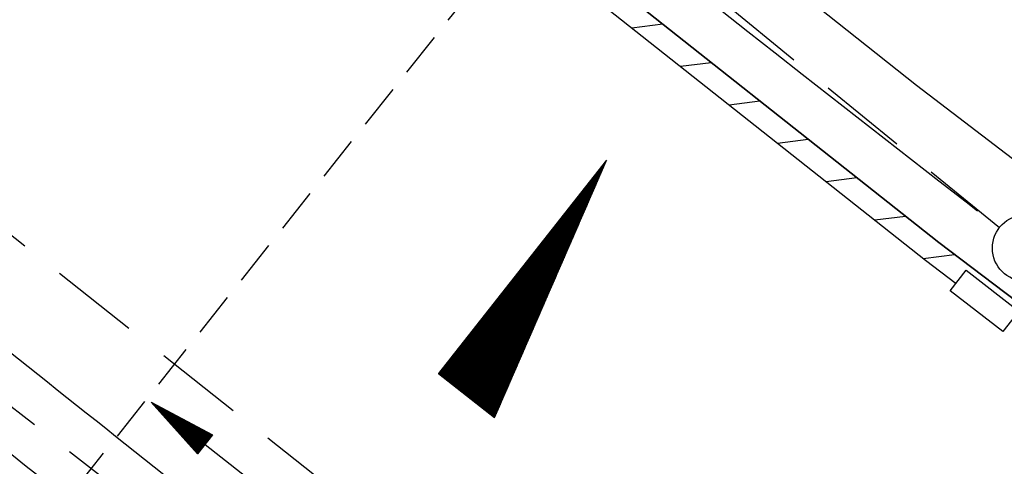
# Model space of a CAD drawing. Extents: x 450316 to 454644, y 428795 to 436505.
# Tile 176 of 256: x 451846 to 451869, y 434357 to 434367. Entities that reach past the tile are written whole.
import ezdxf

# ---------------------------------------------------------------- set-up
doc = ezdxf.new("R2010")
doc.units = 0
doc.header["$LTSCALE"] = 2
doc.header["$MEASUREMENT"] = 0
for name, pattern in [('ACHSE', [5.5, 4, -0.5, 0.5, -0.5]), ('AUSGEZOGEN', [0]), ('GESTRICH-X2', [1.5, 1, -0.5]), ('GESTRICHELT', [0.75, 0.5, -0.25]), ('PUNKTX2_STR', [0.6, 0.1, -0.5])]:
    doc.linetypes.add(name, pattern=pattern)
doc.layers.get('0').update_dxf_attribs({"linetype": 'CONTINUOUS'})
for name, color, linetype in [('ACHSETOP', 1, 'ACHSE'), ('FBR', 8, 'CONTINUOUS'), ('GEF', 1, 'AUSGEZOGEN'), ('HEKTOM', 1, 'GESTRICHELT'), ('KANAL', 7, 'GESTRICH-X2'), ('NUTZUNG', 8, 'PUNKTX2_STR'), ('PFEIL', 7, 'CONTINUOUS'), ('RINNE', 8, 'CONTINUOUS'), ('SCHSYMBOL', 7, 'CONTINUOUS')]:
    doc.layers.add(name, color=color, linetype=linetype)

# ---------------------------------------------------------------- blocks, each defined once
blk = doc.blocks.new('PFEIL2')
at = {"color": 0}
for p, q in [((0.881, -0.271), (0.879, 0.276)), ((0.879, 0.276), (2.429, 0.009)), ((0.911, 0.27), (0.879, 0.265)), ((0.965, 0.261), (0.879, 0.246)), ((1.019, 0.252), (0.879, 0.228)), ((1.073, 0.242), (0.879, 0.209)), ((1.127, 0.233), (0.879, 0.191)), ((1.181, 0.224), (0.879, 0.172)), ((0.88, 0.002), (-2.401, -0.012)), ((1.235, 0.214), (0.879, 0.154)), ((1.289, 0.205), (0.879, 0.135)), ((1.343, 0.196), (0.879, 0.117)), ((1.397, 0.187), (0.879, 0.098)), ((1.451, 0.177), (0.879, 0.08)), ((1.505, 0.168), (0.879, 0.061)), ((1.559, 0.159), (0.88, 0.043)), ((1.613, 0.149), (0.88, 0.024)), ((1.668, 0.14), (0.88, 0.006)), ((1.722, 0.131), (0.88, -0.013)), ((1.776, 0.121), (0.88, -0.031)), ((1.83, 0.112), (0.88, -0.05)), ((1.884, 0.103), (0.88, -0.068)), ((1.938, 0.094), (0.88, -0.087)), ((1.992, 0.084), (0.88, -0.105)), ((2.046, 0.075), (0.88, -0.124)), ((2.1, 0.066), (0.88, -0.142)), ((2.154, 0.056), (0.88, -0.161)), ((2.208, 0.047), (0.88, -0.179)), ((2.262, 0.038), (0.881, -0.198)), ((2.316, 0.029), (0.881, -0.216)), ((2.37, 0.019), (0.881, -0.235)), ((2.424, 0.01), (0.881, -0.253)), ((2.429, 0.009), (0.881, -0.271))]:
    blk.add_line(p, q, dxfattribs=at)
blk = doc.blocks.new('GST')
at = {"color": 0}
blk.add_circle((0, 0), 0.75, dxfattribs=at)
blk.add_point((0, 0), dxfattribs=at)
blk = doc.blocks.new('17')
blk.add_lwpolyline([(-0.755, -1.218), (0.748, -1.218), (0.748, -1.801), (-0.755, -1.801)], close=True)
blk.add_blockref('GST', (0, 0))
blk = doc.blocks.new('*X33')
at = {"color": 0}
for p, q in [((725.827, 193.844), (727.436, 195.453)), ((725.827, 193.853), (727.427, 195.453)), ((725.827, 193.861), (727.418, 195.453)), ((725.827, 193.87), (727.409, 195.453)), ((725.827, 193.879), (727.401, 195.453)), ((725.827, 193.888), (727.392, 195.453)), ((725.827, 193.897), (727.383, 195.453)), ((725.827, 193.906), (727.374, 195.453)), ((725.827, 193.914), (727.365, 195.453)), ((725.827, 193.923), (727.356, 195.453)), ((725.827, 193.932), (727.347, 195.453)), ((725.827, 193.941), (727.339, 195.453)), ((725.827, 193.95), (727.33, 195.453)), ((725.827, 193.959), (727.321, 195.453)), ((725.827, 193.967), (727.312, 195.453)), ((725.827, 193.976), (727.303, 195.453)), ((725.827, 193.985), (727.294, 195.453)), ((725.827, 193.994), (727.286, 195.453)), ((725.827, 194.003), (727.277, 195.453)), ((725.827, 194.012), (727.268, 195.453)), ((725.827, 194.02), (727.259, 195.453)), ((725.827, 194.029), (727.25, 195.453)), ((725.827, 194.038), (727.241, 195.453)), ((725.827, 194.047), (727.233, 195.453)), ((725.827, 194.056), (727.224, 195.453)), ((725.827, 194.065), (727.215, 195.453)), ((725.827, 194.073), (727.206, 195.453)), ((725.827, 194.082), (727.197, 195.453)), ((725.827, 194.091), (727.188, 195.453)), ((725.827, 194.1), (727.18, 195.453)), ((725.827, 194.109), (727.171, 195.453)), ((725.827, 194.118), (727.162, 195.453)), ((725.827, 194.127), (727.153, 195.453)), ((725.827, 194.135), (727.144, 195.453)), ((725.827, 194.144), (727.135, 195.453)), ((725.827, 194.153), (727.127, 195.453)), ((725.827, 194.162), (727.118, 195.453)), ((725.827, 194.171), (727.109, 195.453)), ((725.827, 194.18), (727.1, 195.453)), ((725.827, 194.188), (727.091, 195.453)), ((725.827, 194.197), (727.082, 195.453)), ((725.827, 194.206), (727.073, 195.453)), ((725.827, 194.215), (727.065, 195.453)), ((725.827, 194.224), (727.056, 195.453)), ((725.827, 194.233), (727.047, 195.453)), ((725.827, 194.241), (727.038, 195.453)), ((725.827, 194.25), (727.029, 195.453)), ((725.827, 194.259), (727.02, 195.453)), ((725.827, 194.268), (727.012, 195.453)), ((725.827, 194.277), (727.003, 195.453)), ((725.827, 194.286), (726.994, 195.453)), ((725.827, 194.294), (726.985, 195.453)), ((725.827, 194.303), (726.976, 195.453)), ((725.827, 194.312), (726.967, 195.453)), ((725.827, 194.321), (726.959, 195.453)), ((725.827, 194.33), (726.95, 195.453)), ((725.827, 194.339), (726.941, 195.453)), ((725.827, 194.348), (726.932, 195.453)), ((725.827, 194.356), (726.923, 195.453)), ((725.827, 194.365), (726.914, 195.453)), ((725.827, 194.374), (726.906, 195.453)), ((725.827, 194.383), (726.897, 195.453)), ((725.827, 194.392), (726.888, 195.453)), ((725.827, 194.401), (726.879, 195.453)), ((725.827, 194.409), (726.87, 195.453)), ((725.827, 194.418), (726.861, 195.453)), ((725.827, 194.427), (726.853, 195.453)), ((725.827, 194.436), (726.844, 195.453)), ((725.827, 194.445), (726.835, 195.453)), ((725.827, 194.454), (726.826, 195.453)), ((725.827, 194.462), (726.817, 195.453)), ((725.827, 194.471), (726.808, 195.453)), ((725.827, 194.48), (726.799, 195.453)), ((725.827, 194.489), (726.791, 195.453)), ((725.827, 194.498), (726.782, 195.453)), ((725.827, 194.507), (726.773, 195.453)), ((725.827, 194.515), (726.764, 195.453)), ((725.827, 194.524), (726.755, 195.453)), ((725.827, 194.533), (726.746, 195.453)), ((725.827, 194.542), (726.738, 195.453)), ((725.827, 194.551), (726.729, 195.453)), ((725.827, 194.56), (726.72, 195.453)), ((725.827, 194.568), (726.711, 195.453)), ((725.827, 194.577), (726.702, 195.453)), ((725.827, 194.586), (726.693, 195.453)), ((725.827, 194.595), (726.685, 195.453)), ((725.827, 194.604), (726.676, 195.453)), ((725.827, 194.613), (726.667, 195.453)), ((725.827, 194.622), (726.658, 195.453)), ((725.827, 194.63), (726.649, 195.453)), ((725.827, 194.639), (726.64, 195.453)), ((725.827, 194.648), (726.632, 195.453)), ((725.827, 194.657), (726.623, 195.453)), ((725.827, 194.666), (726.614, 195.453)), ((725.827, 194.675), (726.605, 195.453)), ((725.827, 194.683), (726.596, 195.453)), ((725.827, 194.692), (726.587, 195.453)), ((725.827, 194.701), (726.579, 195.453)), ((725.827, 194.71), (726.57, 195.453)), ((725.827, 194.719), (726.561, 195.453)), ((725.827, 194.728), (726.552, 195.453)), ((725.827, 194.736), (726.543, 195.453)), ((725.827, 194.745), (726.534, 195.453)), ((725.827, 194.754), (726.525, 195.453)), ((725.827, 194.763), (726.517, 195.453)), ((725.827, 194.772), (726.508, 195.453)), ((725.827, 194.781), (726.499, 195.453)), ((725.827, 194.789), (726.49, 195.453)), ((725.827, 194.798), (726.481, 195.453)), ((725.827, 194.807), (726.472, 195.453)), ((725.827, 194.816), (726.464, 195.453)), ((725.827, 194.825), (726.455, 195.453)), ((725.827, 194.834), (726.446, 195.453)), ((725.827, 194.842), (726.437, 195.453)), ((725.827, 194.851), (726.428, 195.453)), ((725.827, 194.86), (726.419, 195.453)), ((725.827, 194.869), (726.411, 195.453)), ((725.827, 194.878), (726.402, 195.453)), ((725.827, 194.887), (726.393, 195.453)), ((725.827, 194.896), (726.384, 195.453)), ((725.827, 194.904), (726.375, 195.453)), ((725.827, 194.913), (726.366, 195.453)), ((725.827, 194.922), (726.358, 195.453)), ((725.827, 194.931), (726.349, 195.453)), ((725.827, 194.94), (726.34, 195.453)), ((725.827, 194.949), (726.331, 195.453)), ((725.827, 194.957), (726.322, 195.453)), ((725.827, 194.966), (726.313, 195.453)), ((725.827, 194.975), (726.305, 195.453)), ((725.827, 194.984), (726.296, 195.453)), ((725.827, 194.993), (726.287, 195.453)), ((725.827, 195.002), (726.278, 195.453)), ((725.827, 195.01), (726.269, 195.453)), ((725.827, 195.019), (726.26, 195.453)), ((725.827, 195.028), (726.251, 195.453)), ((725.827, 195.037), (726.243, 195.453)), ((725.827, 195.046), (726.234, 195.453)), ((725.827, 195.055), (726.225, 195.453)), ((725.827, 195.063), (726.216, 195.453)), ((725.827, 195.072), (726.207, 195.453)), ((725.827, 195.081), (726.198, 195.453)), ((725.827, 195.09), (726.19, 195.453)), ((725.827, 195.099), (726.181, 195.453)), ((725.827, 195.108), (726.172, 195.453)), ((725.827, 195.116), (726.163, 195.453)), ((725.827, 195.125), (726.154, 195.453)), ((725.827, 195.134), (726.145, 195.453)), ((725.827, 195.143), (726.137, 195.453)), ((725.827, 195.152), (726.128, 195.453)), ((725.827, 195.161), (726.119, 195.453)), ((725.827, 195.17), (726.11, 195.453)), ((725.827, 195.178), (726.101, 195.453)), ((725.827, 195.187), (726.092, 195.453)), ((725.827, 195.196), (726.084, 195.453)), ((725.827, 195.205), (726.075, 195.453)), ((725.827, 195.214), (726.066, 195.453)), ((725.827, 195.223), (726.057, 195.453)), ((725.827, 195.231), (726.048, 195.453)), ((725.827, 195.24), (726.039, 195.453)), ((725.827, 195.249), (726.031, 195.453)), ((725.827, 195.258), (726.022, 195.453)), ((725.827, 195.267), (726.013, 195.453)), ((725.827, 195.276), (726.004, 195.453)), ((725.827, 195.284), (725.995, 195.453)), ((725.827, 195.293), (725.986, 195.453)), ((725.827, 195.302), (725.977, 195.453)), ((725.827, 195.311), (725.969, 195.453)), ((725.827, 195.32), (725.96, 195.453)), ((725.827, 195.329), (725.951, 195.453)), ((725.827, 195.337), (725.942, 195.453)), ((725.827, 195.346), (725.933, 195.453)), ((725.827, 195.355), (725.924, 195.453)), ((725.827, 195.364), (725.916, 195.453)), ((725.827, 195.373), (725.907, 195.453)), ((725.827, 195.382), (725.898, 195.453)), ((725.827, 195.39), (725.889, 195.453)), ((725.827, 195.399), (725.88, 195.453)), ((725.827, 195.408), (725.871, 195.453)), ((725.827, 195.417), (725.863, 195.453)), ((725.827, 195.426), (725.854, 195.453)), ((725.827, 195.435), (725.845, 195.453)), ((725.827, 195.444), (725.836, 195.453)), ((725.827, 193.826), (727.433, 195.433)), ((725.827, 193.817), (727.43, 195.421)), ((725.827, 193.808), (727.427, 195.409)), ((725.827, 193.799), (727.424, 195.397)), ((725.827, 193.791), (727.421, 195.385)), ((725.827, 193.782), (727.418, 195.373)), ((725.827, 193.773), (727.414, 195.361)), ((725.827, 193.764), (727.411, 195.349)), ((725.827, 193.755), (727.408, 195.337)), ((725.827, 193.746), (727.405, 195.325)), ((725.827, 193.738), (727.402, 195.313)), ((725.827, 193.729), (727.399, 195.301)), ((725.827, 193.72), (727.395, 195.289)), ((725.827, 193.711), (727.392, 195.277)), ((725.827, 193.702), (727.389, 195.265)), ((725.827, 193.693), (727.386, 195.253)), ((725.827, 193.685), (727.383, 195.241)), ((725.827, 193.676), (727.38, 195.229)), ((725.827, 193.667), (727.377, 195.217)), ((725.827, 193.658), (727.373, 195.205)), ((725.827, 193.649), (727.37, 195.193)), ((725.827, 193.64), (727.367, 195.181)), ((725.827, 193.632), (727.364, 195.169)), ((725.827, 193.623), (727.361, 195.157)), ((725.827, 193.614), (727.358, 195.145)), ((725.827, 193.605), (727.354, 195.133)), ((725.827, 193.596), (727.351, 195.121)), ((725.827, 193.587), (727.348, 195.109)), ((725.827, 193.579), (727.345, 195.097)), ((725.827, 193.57), (727.342, 195.085)), ((725.827, 193.561), (727.339, 195.073)), ((725.827, 193.552), (727.336, 195.061)), ((725.827, 193.543), (727.332, 195.049)), ((725.827, 193.534), (727.329, 195.037)), ((725.827, 193.525), (727.326, 195.025)), ((725.827, 193.517), (727.323, 195.013)), ((725.827, 193.508), (727.32, 195.001)), ((725.827, 193.499), (727.317, 194.989)), ((725.827, 193.49), (727.313, 194.977)), ((725.827, 193.481), (727.31, 194.965)), ((725.827, 193.472), (727.307, 194.953)), ((725.827, 193.464), (727.304, 194.941)), ((725.827, 193.455), (727.301, 194.929)), ((725.827, 193.446), (727.298, 194.917)), ((725.827, 193.437), (727.295, 194.905)), ((725.827, 193.428), (727.291, 194.893)), ((725.827, 193.419), (727.288, 194.881)), ((725.827, 193.411), (727.285, 194.869)), ((725.827, 193.402), (727.282, 194.857)), ((725.827, 193.393), (727.279, 194.845)), ((725.827, 193.384), (727.276, 194.833)), ((725.827, 193.375), (727.272, 194.821)), ((725.827, 193.366), (727.269, 194.809)), ((725.827, 193.358), (727.266, 194.797)), ((725.827, 193.349), (727.263, 194.785)), ((725.827, 193.34), (727.26, 194.773)), ((725.827, 193.331), (727.257, 194.761)), ((725.827, 193.322), (727.254, 194.749)), ((725.827, 193.313), (727.25, 194.737)), ((725.827, 193.305), (727.247, 194.725)), ((725.827, 193.296), (727.244, 194.713)), ((725.827, 193.287), (727.241, 194.701)), ((725.827, 193.278), (727.238, 194.689)), ((725.827, 193.269), (727.235, 194.677)), ((725.827, 193.26), (727.231, 194.665)), ((725.827, 193.251), (727.228, 194.653)), ((725.827, 193.243), (727.225, 194.641)), ((725.827, 193.234), (727.222, 194.629)), ((725.827, 193.225), (727.219, 194.617)), ((725.827, 193.216), (727.216, 194.605)), ((725.827, 193.207), (727.213, 194.593)), ((725.827, 193.198), (727.209, 194.581)), ((725.827, 193.19), (727.206, 194.569)), ((725.827, 193.181), (727.203, 194.557)), ((725.827, 193.172), (727.2, 194.545)), ((725.827, 193.163), (727.197, 194.533)), ((725.827, 193.154), (727.194, 194.521)), ((725.827, 193.145), (727.19, 194.509)), ((725.827, 193.137), (727.187, 194.497)), ((725.827, 193.128), (727.184, 194.485)), ((725.827, 193.119), (727.181, 194.473)), ((725.827, 193.11), (727.178, 194.461)), ((725.827, 193.101), (727.175, 194.449)), ((725.827, 193.092), (727.172, 194.437)), ((725.827, 193.084), (727.168, 194.425)), ((725.827, 193.075), (727.165, 194.413)), ((725.827, 193.066), (727.162, 194.401)), ((725.827, 193.057), (727.159, 194.389)), ((725.827, 193.048), (727.156, 194.377)), ((725.827, 193.039), (727.153, 194.365)), ((725.827, 193.031), (727.149, 194.353)), ((725.827, 193.022), (727.146, 194.341)), ((725.827, 193.013), (727.143, 194.329)), ((725.827, 193.004), (727.14, 194.317)), ((725.827, 192.995), (727.137, 194.305)), ((725.827, 192.986), (727.134, 194.293)), ((725.827, 192.977), (727.131, 194.281)), ((725.827, 192.969), (727.127, 194.269)), ((725.827, 192.96), (727.124, 194.257)), ((725.827, 192.951), (727.121, 194.245)), ((725.827, 192.942), (727.118, 194.233)), ((725.827, 192.933), (727.115, 194.221)), ((725.827, 192.924), (727.112, 194.209)), ((725.827, 192.916), (727.108, 194.197)), ((725.827, 192.907), (727.105, 194.185)), ((725.827, 192.898), (727.102, 194.173)), ((725.827, 192.889), (727.099, 194.161)), ((725.827, 192.88), (727.096, 194.15)), ((725.827, 192.871), (727.093, 194.138)), ((725.827, 192.863), (727.09, 194.126)), ((725.827, 192.854), (727.086, 194.114)), ((725.827, 192.845), (727.083, 194.102)), ((725.827, 192.836), (727.08, 194.09)), ((725.827, 192.827), (727.077, 194.078)), ((725.827, 192.818), (727.074, 194.066)), ((725.827, 192.81), (727.071, 194.054)), ((725.827, 192.801), (727.068, 194.042)), ((725.827, 192.792), (727.064, 194.03)), ((725.827, 192.783), (727.061, 194.018)), ((725.827, 192.774), (727.058, 194.006)), ((725.827, 192.765), (727.055, 193.994)), ((725.827, 192.757), (727.052, 193.982)), ((725.827, 192.748), (727.049, 193.97)), ((725.827, 192.739), (727.045, 193.958)), ((725.827, 192.73), (727.042, 193.946)), ((725.827, 192.721), (727.039, 193.934)), ((725.827, 192.712), (727.036, 193.922)), ((725.827, 192.703), (727.033, 193.91)), ((725.827, 192.695), (727.03, 193.898)), ((725.827, 192.686), (727.027, 193.886)), ((725.827, 192.677), (727.023, 193.874)), ((725.827, 192.668), (727.02, 193.862)), ((725.827, 192.659), (727.017, 193.85)), ((725.827, 192.65), (727.014, 193.838)), ((725.827, 192.642), (727.011, 193.826)), ((725.827, 192.633), (727.008, 193.814)), ((725.827, 192.624), (727.004, 193.802)), ((725.827, 192.615), (727.001, 193.79)), ((725.827, 192.606), (726.998, 193.778)), ((725.827, 192.597), (726.995, 193.766)), ((725.827, 192.589), (726.992, 193.754)), ((725.827, 192.58), (726.989, 193.742)), ((725.827, 192.571), (726.986, 193.73)), ((725.827, 192.562), (726.982, 193.718)), ((725.827, 192.553), (726.979, 193.706)), ((725.827, 192.544), (726.976, 193.694)), ((725.827, 192.536), (726.973, 193.682)), ((725.827, 192.527), (726.97, 193.67)), ((725.827, 192.518), (726.967, 193.658)), ((725.827, 192.509), (726.963, 193.646)), ((725.827, 192.5), (726.96, 193.634)), ((725.827, 192.491), (726.957, 193.622)), ((725.827, 192.483), (726.954, 193.61)), ((725.827, 192.474), (726.951, 193.598)), ((725.827, 192.465), (726.948, 193.586)), ((725.827, 192.456), (726.945, 193.574)), ((725.827, 192.447), (726.941, 193.562)), ((725.827, 192.438), (726.938, 193.55)), ((725.827, 192.429), (726.935, 193.538)), ((725.827, 192.421), (726.932, 193.526)), ((725.827, 192.412), (726.929, 193.514)), ((725.827, 192.403), (726.926, 193.502)), ((725.827, 192.394), (726.922, 193.49)), ((725.827, 192.385), (726.919, 193.478)), ((725.827, 192.376), (726.916, 193.466)), ((725.827, 192.368), (726.913, 193.454)), ((725.827, 192.359), (726.91, 193.442)), ((725.827, 192.35), (726.907, 193.43)), ((725.827, 192.341), (726.904, 193.418)), ((725.827, 192.332), (726.9, 193.406)), ((725.827, 192.323), (726.897, 193.394)), ((725.827, 192.315), (726.894, 193.382)), ((725.827, 192.306), (726.891, 193.37)), ((725.827, 192.297), (726.888, 193.358)), ((725.827, 192.288), (726.885, 193.346)), ((725.827, 192.279), (726.881, 193.334)), ((725.827, 192.27), (726.878, 193.322)), ((725.827, 192.262), (726.875, 193.31)), ((725.827, 192.253), (726.872, 193.298)), ((725.827, 192.244), (726.869, 193.286)), ((725.827, 192.235), (726.866, 193.274)), ((725.827, 192.226), (726.863, 193.262)), ((725.827, 192.217), (726.859, 193.25)), ((725.827, 192.209), (726.856, 193.238)), ((725.827, 192.2), (726.853, 193.226)), ((725.827, 192.191), (726.85, 193.214)), ((725.827, 192.182), (726.847, 193.202)), ((725.827, 192.173), (726.844, 193.19)), ((725.827, 192.164), (726.84, 193.178)), ((725.827, 192.155), (726.837, 193.166)), ((725.827, 192.147), (726.834, 193.154)), ((725.827, 192.138), (726.831, 193.142)), ((725.827, 192.129), (726.828, 193.13)), ((725.827, 192.12), (726.825, 193.118)), ((725.827, 192.111), (726.822, 193.106)), ((725.827, 192.102), (726.818, 193.094)), ((725.827, 192.094), (726.815, 193.082)), ((725.827, 192.085), (726.812, 193.07)), ((725.827, 192.076), (726.809, 193.058)), ((725.827, 192.067), (726.806, 193.046)), ((725.827, 192.058), (726.803, 193.034)), ((725.827, 192.049), (726.799, 193.022)), ((725.827, 192.041), (726.796, 193.01)), ((725.827, 192.032), (726.793, 192.998)), ((725.827, 192.023), (726.79, 192.986)), ((725.827, 192.014), (726.787, 192.974)), ((725.827, 192.005), (726.784, 192.962)), ((725.827, 191.996), (726.781, 192.95)), ((725.827, 191.988), (726.777, 192.938)), ((725.827, 191.979), (726.774, 192.926)), ((725.827, 191.97), (726.771, 192.914)), ((725.827, 191.961), (726.768, 192.902)), ((725.827, 191.952), (726.765, 192.89)), ((725.827, 191.943), (726.762, 192.878)), ((725.827, 191.935), (726.758, 192.866)), ((725.827, 191.926), (726.755, 192.854)), ((725.827, 191.917), (726.752, 192.842)), ((725.827, 191.908), (726.749, 192.83)), ((725.827, 191.899), (726.746, 192.818)), ((725.827, 191.89), (726.743, 192.806)), ((725.827, 191.881), (726.74, 192.794)), ((725.827, 191.873), (726.736, 192.782)), ((725.827, 191.864), (726.733, 192.77)), ((725.827, 191.855), (726.73, 192.758)), ((725.827, 191.846), (726.727, 192.746)), ((725.827, 191.837), (726.724, 192.734)), ((725.827, 191.828), (726.721, 192.722)), ((725.827, 191.82), (726.717, 192.71)), ((725.827, 191.811), (726.714, 192.698)), ((725.827, 191.802), (726.711, 192.686)), ((725.827, 191.793), (726.708, 192.674)), ((725.827, 191.784), (726.705, 192.662)), ((725.827, 191.775), (726.702, 192.65)), ((725.827, 191.767), (726.699, 192.639)), ((725.827, 191.758), (726.695, 192.627)), ((725.827, 191.749), (726.692, 192.615)), ((725.827, 191.74), (726.689, 192.603)), ((725.827, 191.731), (726.686, 192.591)), ((725.827, 191.722), (726.683, 192.579)), ((725.827, 191.714), (726.68, 192.567)), ((725.827, 191.705), (726.677, 192.555)), ((725.827, 191.696), (726.673, 192.543)), ((725.827, 191.687), (726.67, 192.531)), ((725.827, 191.678), (726.667, 192.519)), ((725.827, 191.669), (726.664, 192.507)), ((725.827, 191.66), (726.661, 192.495)), ((725.827, 191.652), (726.658, 192.483)), ((725.827, 191.643), (726.654, 192.471)), ((725.827, 191.634), (726.651, 192.459)), ((725.827, 191.625), (726.648, 192.447)), ((725.827, 191.616), (726.645, 192.435)), ((725.827, 191.607), (726.642, 192.423)), ((725.827, 191.599), (726.639, 192.411)), ((725.827, 191.59), (726.636, 192.399)), ((725.827, 191.581), (726.632, 192.387)), ((725.827, 191.572), (726.629, 192.375)), ((725.827, 191.563), (726.626, 192.363)), ((725.827, 191.554), (726.623, 192.351)), ((725.827, 191.546), (726.62, 192.339)), ((725.827, 191.537), (726.617, 192.327)), ((725.827, 191.528), (726.613, 192.315)), ((725.827, 191.519), (726.61, 192.303)), ((725.827, 191.51), (726.607, 192.291)), ((725.827, 191.501), (726.604, 192.279)), ((725.827, 191.493), (726.601, 192.267)), ((725.827, 191.484), (726.598, 192.255)), ((725.827, 191.475), (726.595, 192.243)), ((725.827, 191.466), (726.591, 192.231)), ((725.827, 191.457), (726.588, 192.219)), ((725.827, 191.448), (726.585, 192.207)), ((725.827, 191.44), (726.582, 192.195)), ((725.827, 191.431), (726.579, 192.183)), ((725.827, 191.422), (726.576, 192.171)), ((725.827, 191.413), (726.572, 192.159)), ((725.827, 191.404), (726.569, 192.147)), ((725.827, 191.395), (726.566, 192.135)), ((725.827, 191.386), (726.563, 192.123)), ((725.827, 191.378), (726.56, 192.111)), ((725.827, 191.369), (726.557, 192.099)), ((725.827, 191.36), (726.554, 192.087)), ((725.827, 191.351), (726.55, 192.075)), ((725.827, 191.342), (726.547, 192.063)), ((725.827, 191.333), (726.544, 192.051)), ((725.827, 191.325), (726.541, 192.039)), ((725.827, 191.316), (726.538, 192.027)), ((725.827, 191.307), (726.535, 192.015)), ((725.827, 191.298), (726.531, 192.003)), ((725.827, 191.289), (726.528, 191.991)), ((725.827, 191.28), (726.525, 191.979)), ((725.827, 191.272), (726.522, 191.967)), ((725.827, 191.263), (726.519, 191.955)), ((725.827, 191.254), (726.516, 191.943)), ((725.827, 191.245), (726.513, 191.931)), ((725.827, 191.236), (726.509, 191.919)), ((725.827, 191.227), (726.506, 191.907)), ((725.827, 191.219), (726.503, 191.895)), ((725.827, 191.21), (726.5, 191.883)), ((725.827, 191.201), (726.497, 191.871)), ((725.827, 191.192), (726.494, 191.859)), ((725.827, 191.183), (726.49, 191.847)), ((725.827, 191.174), (726.487, 191.835)), ((725.827, 191.166), (726.484, 191.823)), ((725.827, 191.157), (726.481, 191.811)), ((725.827, 191.148), (726.478, 191.799)), ((725.827, 191.139), (726.475, 191.787)), ((725.827, 191.13), (726.472, 191.775)), ((725.827, 191.121), (726.468, 191.763)), ((725.827, 191.112), (726.465, 191.751)), ((725.827, 191.104), (726.462, 191.739)), ((725.827, 191.095), (726.459, 191.727)), ((725.827, 191.086), (726.456, 191.715)), ((725.827, 191.077), (726.453, 191.703)), ((725.827, 191.068), (726.449, 191.691)), ((725.827, 191.059), (726.446, 191.679)), ((725.827, 191.051), (726.443, 191.667)), ((725.827, 191.042), (726.44, 191.655)), ((725.827, 191.033), (726.437, 191.643)), ((725.827, 191.024), (726.434, 191.631)), ((725.827, 191.015), (726.431, 191.619)), ((725.827, 191.006), (726.427, 191.607)), ((725.827, 190.998), (726.424, 191.595)), ((725.827, 190.989), (726.421, 191.583)), ((725.827, 190.98), (726.418, 191.571)), ((725.827, 190.971), (726.415, 191.559)), ((725.827, 190.962), (726.412, 191.547)), ((725.827, 190.953), (726.408, 191.535)), ((725.827, 190.945), (726.405, 191.523)), ((725.827, 190.936), (726.402, 191.511)), ((725.827, 190.927), (726.399, 191.499)), ((725.827, 190.918), (726.396, 191.487)), ((725.827, 190.909), (726.393, 191.475)), ((725.827, 190.9), (726.39, 191.463)), ((725.827, 190.892), (726.386, 191.451)), ((725.827, 190.883), (726.383, 191.439)), ((725.827, 190.874), (726.38, 191.427)), ((725.827, 190.865), (726.377, 191.415)), ((725.827, 190.856), (726.374, 191.403)), ((725.827, 190.847), (726.371, 191.391)), ((725.827, 190.838), (726.367, 191.379)), ((725.827, 190.83), (726.364, 191.367)), ((725.827, 190.821), (726.361, 191.355)), ((725.827, 190.812), (726.358, 191.343)), ((725.827, 190.803), (726.355, 191.331)), ((725.827, 190.794), (726.352, 191.319)), ((725.827, 190.785), (726.349, 191.307)), ((725.827, 190.777), (726.345, 191.295)), ((725.827, 190.768), (726.342, 191.283)), ((725.827, 190.759), (726.339, 191.271)), ((725.827, 190.75), (726.336, 191.259)), ((725.827, 190.741), (726.333, 191.247)), ((725.827, 190.732), (726.33, 191.235)), ((725.827, 190.724), (726.326, 191.223)), ((725.827, 190.715), (726.323, 191.211)), ((725.827, 190.706), (726.32, 191.199)), ((725.827, 190.697), (726.317, 191.187)), ((725.827, 190.688), (726.314, 191.175)), ((725.827, 190.679), (726.311, 191.163)), ((725.827, 190.671), (726.308, 191.151)), ((725.827, 190.662), (726.304, 191.139)), ((725.827, 190.653), (726.301, 191.128)), ((725.827, 190.644), (726.298, 191.116)), ((725.827, 190.635), (726.295, 191.104)), ((725.827, 190.626), (726.292, 191.092)), ((725.827, 190.618), (726.289, 191.08)), ((725.827, 190.609), (726.286, 191.068)), ((725.827, 190.6), (726.282, 191.056)), ((725.827, 190.591), (726.279, 191.044)), ((725.827, 190.582), (726.276, 191.032)), ((725.827, 190.573), (726.273, 191.02)), ((725.827, 190.564), (726.27, 191.008)), ((725.827, 190.556), (726.267, 190.996)), ((725.827, 190.547), (726.263, 190.984)), ((725.827, 190.538), (726.26, 190.972)), ((725.827, 190.529), (726.257, 190.96)), ((725.827, 190.52), (726.254, 190.948)), ((725.827, 190.511), (726.251, 190.936)), ((725.827, 190.503), (726.248, 190.924)), ((725.827, 190.494), (726.245, 190.912)), ((725.827, 190.485), (726.241, 190.9)), ((725.827, 190.476), (726.238, 190.888)), ((725.827, 190.467), (726.235, 190.876)), ((725.827, 190.458), (726.232, 190.864)), ((725.827, 190.45), (726.229, 190.852)), ((725.827, 190.441), (726.226, 190.84)), ((725.827, 190.432), (726.222, 190.828)), ((725.827, 190.423), (726.219, 190.816)), ((725.827, 190.414), (726.216, 190.804)), ((725.827, 190.405), (726.213, 190.792)), ((725.827, 190.397), (726.21, 190.78)), ((725.827, 190.388), (726.207, 190.768)), ((725.827, 190.379), (726.204, 190.756)), ((725.827, 190.37), (726.2, 190.744)), ((725.827, 190.361), (726.197, 190.732)), ((725.827, 190.352), (726.194, 190.72)), ((725.827, 190.344), (726.191, 190.708)), ((725.827, 190.335), (726.188, 190.696)), ((725.827, 190.326), (726.185, 190.684)), ((725.827, 190.317), (726.181, 190.672)), ((725.827, 190.308), (726.178, 190.66)), ((725.827, 190.299), (726.175, 190.648)), ((725.827, 190.29), (726.172, 190.636)), ((725.827, 190.282), (726.169, 190.624)), ((725.827, 190.273), (726.166, 190.612)), ((725.827, 190.264), (726.163, 190.6)), ((725.827, 190.255), (726.159, 190.588)), ((725.827, 190.246), (726.156, 190.576)), ((725.827, 190.237), (726.153, 190.564)), ((725.827, 190.229), (726.15, 190.552)), ((725.827, 190.22), (726.147, 190.54)), ((725.827, 190.211), (726.144, 190.528)), ((725.827, 190.202), (726.14, 190.516)), ((725.827, 190.193), (726.137, 190.504)), ((725.827, 190.184), (726.134, 190.492)), ((725.827, 190.176), (726.131, 190.48)), ((725.827, 190.167), (726.128, 190.468)), ((725.827, 190.158), (726.125, 190.456)), ((725.827, 190.149), (726.122, 190.444)), ((725.827, 190.14), (726.118, 190.432)), ((725.827, 190.131), (726.115, 190.42)), ((725.827, 190.123), (726.112, 190.408)), ((725.827, 190.114), (726.109, 190.396)), ((725.827, 190.105), (726.106, 190.384)), ((725.827, 190.096), (726.103, 190.372)), ((725.827, 190.087), (726.099, 190.36)), ((725.827, 190.078), (726.096, 190.348)), ((725.827, 190.07), (726.093, 190.336)), ((725.827, 190.061), (726.09, 190.324)), ((725.827, 190.052), (726.087, 190.312)), ((725.827, 190.043), (726.084, 190.3)), ((725.827, 190.034), (726.081, 190.288)), ((725.827, 190.025), (726.077, 190.276)), ((725.827, 190.016), (726.074, 190.264)), ((725.827, 190.008), (726.071, 190.252)), ((725.827, 189.999), (726.068, 190.24)), ((725.827, 189.99), (726.065, 190.228)), ((725.827, 189.981), (726.062, 190.216)), ((725.827, 189.972), (726.058, 190.204)), ((725.827, 189.963), (726.055, 190.192)), ((725.827, 189.955), (726.052, 190.18)), ((725.827, 189.946), (726.049, 190.168)), ((725.827, 189.937), (726.046, 190.156)), ((725.827, 189.928), (726.043, 190.144)), ((725.827, 189.919), (726.04, 190.132)), ((725.827, 189.91), (726.036, 190.12)), ((725.827, 189.902), (726.033, 190.108)), ((725.827, 189.893), (726.03, 190.096)), ((725.827, 189.884), (726.027, 190.084)), ((725.827, 189.875), (726.024, 190.072)), ((725.827, 189.866), (726.021, 190.06)), ((725.827, 189.857), (726.017, 190.048)), ((725.827, 189.849), (726.014, 190.036)), ((725.827, 189.84), (726.011, 190.024)), ((725.827, 189.831), (726.008, 190.012)), ((725.827, 189.822), (726.005, 190)), ((725.827, 189.813), (726.002, 189.988)), ((725.827, 189.804), (725.999, 189.976)), ((725.827, 189.796), (725.995, 189.964)), ((725.827, 189.787), (725.992, 189.952)), ((725.827, 189.778), (725.989, 189.94)), ((725.827, 189.769), (725.986, 189.928)), ((725.827, 189.76), (725.983, 189.916)), ((725.827, 189.751), (725.98, 189.904)), ((725.827, 189.742), (725.976, 189.892)), ((725.827, 189.734), (725.973, 189.88)), ((725.827, 189.725), (725.97, 189.868)), ((725.827, 189.716), (725.967, 189.856)), ((725.827, 189.707), (725.964, 189.844)), ((725.827, 189.698), (725.961, 189.832)), ((725.827, 189.689), (725.958, 189.82)), ((725.827, 189.681), (725.954, 189.808)), ((725.827, 189.672), (725.951, 189.796)), ((725.827, 189.663), (725.948, 189.784)), ((725.827, 189.654), (725.945, 189.772)), ((725.827, 189.645), (725.942, 189.76)), ((725.827, 189.636), (725.939, 189.748)), ((725.827, 189.628), (725.935, 189.736)), ((725.827, 189.619), (725.932, 189.724)), ((725.827, 189.61), (725.929, 189.712)), ((725.827, 189.601), (725.926, 189.7)), ((725.827, 189.592), (725.923, 189.688)), ((725.827, 189.583), (725.92, 189.676)), ((725.827, 189.575), (725.917, 189.664)), ((725.827, 189.566), (725.913, 189.652)), ((725.827, 189.557), (725.91, 189.64)), ((725.827, 189.548), (725.907, 189.628)), ((725.827, 189.539), (725.904, 189.616)), ((725.827, 189.53), (725.901, 189.605)), ((725.827, 189.521), (725.898, 189.593)), ((725.827, 189.513), (725.895, 189.581)), ((725.827, 189.504), (725.891, 189.569)), ((725.827, 189.495), (725.888, 189.557)), ((725.827, 189.486), (725.885, 189.545)), ((725.827, 189.477), (725.882, 189.533)), ((725.827, 189.468), (725.879, 189.521)), ((725.827, 189.46), (725.876, 189.509)), ((725.827, 189.451), (725.872, 189.497)), ((725.827, 189.442), (725.869, 189.485)), ((725.827, 189.433), (725.866, 189.473)), ((725.827, 189.424), (725.863, 189.461)), ((725.827, 189.415), (725.86, 189.449)), ((725.827, 189.407), (725.857, 189.437)), ((725.827, 189.398), (725.854, 189.425)), ((725.827, 189.389), (725.85, 189.413)), ((725.827, 189.38), (725.847, 189.401)), ((725.827, 189.371), (725.844, 189.389)), ((725.827, 189.362), (725.841, 189.377)), ((725.827, 189.354), (725.838, 189.365)), ((725.827, 189.345), (725.835, 189.353)), ((725.827, 189.336), (725.831, 189.341))]:
    blk.add_line(p, q, dxfattribs=at)
blk = doc.blocks.new('GEF')
at = {"color": 0}
for p, q in [((0.01, 0.018), (0.01, 6.148)), ((1.622, 6.148), (0.01, 0.018)), ((0.01, 6.148), (1.622, 6.148))]:
    blk.add_line(p, q, dxfattribs=at)
blk.add_blockref('*X33', (-725.817, -189.305), dxfattribs=at)

msp = doc.modelspace()

# ---------------------------------------------------------------- linework, layer by layer
at = {"layer": 'ACHSETOP', "flags": 128}
msp.add_lwpolyline([(451271.766, 435019.042, -0.000001), (451272.365, 435018.353, -0.000032), (451272.387, 435018.328), (451288.791, 434999.463, -0.000002), (451296.993, 434990.03, 0.000007), (451305.195, 434980.597, 0.000007), (451313.397, 434971.165, -0.000007), (451321.599, 434961.732, -0.000007), (451329.801, 434952.299, 0.000007), (451338.003, 434942.866, 0.000007), (451346.205, 434933.433, -0.000007), (451354.407, 434924.001, -0.000007), (451362.609, 434914.568, 0.000011), (451370.811, 434905.135, 0.000001), (451379.013, 434895.702, 0.000001), (451387.215, 434886.27), (451403.62, 434867.404), (451420.024, 434848.539), (451436.428, 434829.674, -0.000013), (451444.63, 434820.241, 0.000007), (451452.832, 434810.808, 0.000007), (451461.034, 434801.376, -0.000007), (451469.236, 434791.943, -0.000007), (451477.438, 434782.51, 0.000007), (451485.64, 434773.077, 0.000007), (451493.842, 434763.645, -0.000007), (451502.044, 434754.212, -0.000007), (451510.246, 434744.779, 0.000007), (451518.448, 434735.346, 0.000007), (451526.65, 434725.914, -0.000007), (451534.852, 434716.481, -0.000007), (451543.054, 434707.048, 0.000011), (451551.256, 434697.615, 0.000001), (451559.458, 434688.182, 0.000001), (451567.66, 434678.75), (451584.065, 434659.884, -0.000001), (451592.267, 434650.452, -0.000001), (451600.469, 434641.019, -0.000011), (451608.671, 434631.586, 0.000013), (451616.873, 434622.153), (451633.277, 434603.288), (451649.681, 434584.423, -0.000013), (451657.883, 434574.99, 0.000007), (451666.085, 434565.557, 0.000007), (451674.287, 434556.124, -0.000007), (451682.489, 434546.692, -0.000007), (451690.691, 434537.259, 0.000006), (451698.893, 434527.826), (451715.297, 434508.961, -0.000015), (451721.01, 434502.39, 0.000008), (451726.723, 434495.82, 0.000958), (451727.518, 434494.909, 0.000181), (451731.723, 434490.114, 0.003894), (451738.179, 434482.871, 0.00247), (451748.503, 434471.583, 0.003793), (451756.233, 434463.34, 0.003129), (451765.742, 434453.478, 0.00313), (451774.532, 434444.586, 0.003132), (451783.429, 434435.81, 0.003134), (451792.435, 434427.146, 0.003132), (451801.553, 434418.591, 0.003131), (451810.774, 434410.155, 0.00313), (451820.102, 434401.832, 0.003133), (451829.541, 434393.621, 0.003138), (451839.066, 434385.542, 0.003131), (451848.69, 434377.585, 0.003125), (451858.432, 434369.733, 0.003124), (451868.271, 434362.004, 0.00313), (451878.187, 434354.413, 0.003138), (451888.199, 434346.945, 0.003133), (451898.32, 434339.593, 0.003131), (451908.525, 434332.373, 0.003131), (451918.818, 434325.282, 0.003132), (451929.206, 434318.316, 0.003136), (451939.668, 434311.489, 0.00313), (451950.209, 434304.797, 0.003123), (451960.857, 434298.223, 0.003128), (451971.589, 434291.781, 0.003137), (451982.371, 434285.491, 0.003139), (451993.235, 434279.335, 0.003133), (452004.198, 434273.303, 0.003123), (452015.227, 434267.413, 0.003125), (452026.323, 434261.665, 0.003132), (452037.503, 434256.05, 0.003138), (452048.733, 434250.584, 0.003134), (452060.02, 434245.265, 0.003122), (452071.413, 434240.069, 0.003127), (452083.62, 434234.685, 0.003578), (452094.349, 434230.124, 0.002702), (452108.409, 434224.354, 0.004189), (452117.528, 434220.758, 0.00053), (452126.341, 434217.378, 0.001569), (452129.323, 434216.249, 0.000008), (452135.115, 434214.077, -0.000025), (452140.907, 434211.904), (452164.314, 434203.123, 0.000006), (452176.018, 434198.733, -0.000007), (452187.722, 434194.343), (452211.129, 434185.563), (452234.536, 434176.783, -0.000012), (452246.24, 434172.393, 0.000007), (452257.944, 434168.002, 0.000002), (452265.746, 434165.075, 0.000001), (452281.351, 434159.222, 0.000005), (452293.055, 434154.832, -0.000007), (452304.759, 434150.442, -0.000019), (452316.463, 434146.052, 0.000015), (452328.166, 434141.661, 0.000002), (452338.097, 434137.936, 0.000001), (452351.573, 434132.881, 0.000004), (452363.277, 434128.491, -0.000006), (452374.981, 434124.101, -0.00002), (452386.684, 434119.71, 0.00002), (452398.388, 434115.32, 0.000006), (452410.092, 434110.93, -0.000004), (452421.796, 434106.54, -0.000001), (452435.272, 434101.485, -0.000002), (452445.203, 434097.76, -0.000015), (452456.906, 434093.369, 0.000019), (452468.61, 434088.979, 0.000007), (452480.314, 434084.589, -0.000006), (452492.018, 434080.199, -0.000002), (452503.721, 434075.809, 0.000002), (452515.425, 434071.419, 0.000006), (452527.129, 434067.029, -0.000007), (452538.833, 434062.639, -0.000019), (452550.536, 434058.248, 0.000015), (452562.24, 434053.858, 0.000002), (452572.171, 434050.133, 0.000001), (452585.647, 434045.078, 0.000004), (452597.351, 434040.688, -0.000006), (452609.055, 434036.298, -0.00002), (452620.758, 434031.907, 0.00002), (452632.462, 434027.517, 0.000006), (452644.166, 434023.127, -0.000004), (452655.87, 434018.737, -0.000001), (452669.346, 434013.682, -0.000002), (452679.277, 434009.957, -0.000015), (452690.981, 434005.567, 0.000014), (452702.684, 434001.176, 0.000011), (452714.388, 433996.786, -0.000001), (452726.092, 433992.396, -0.000007), (452735.031, 433989.043, -0.000005), (452748.181, 433984.11, -0.000156), (452748.221, 433984.095, -0.000005), (452749.498, 433983.615, -0.004183), (452758.692, 433980.071, -0.002721), (452772.748, 433974.429, -0.005081), (452782.771, 433970.223, -0.003908), (452795.7, 433964.522, -0.003912), (452807.05, 433959.304, -0.003907), (452818.331, 433953.902, -0.003903), (452829.522, 433948.327, -0.003904), (452840.62, 433942.58, -0.003907), (452851.631, 433936.658, -0.003909), (452862.543, 433930.568, -0.003906), (452873.352, 433924.312, -0.003899), (452884.081, 433917.876, -0.003907), (452894.713, 433911.271, -0.003917), (452905.212, 433904.518, -0.003914), (452915.606, 433897.601, -0.003904), (452925.914, 433890.505, -0.003895), (452936.108, 433883.251, -0.003902), (452946.169, 433875.853, -0.003909), (452956.117, 433868.296, -0.003904), (452965.957, 433860.575, -0.003908), (452975.671, 433852.704, -0.00391), (452985.257, 433844.687, -0.003909), (452994.717, 433836.52, -0.003908), (453004.051, 433828.203, -0.003902), (453013.251, 433819.744, -0.003901), (453022.321, 433811.14, -0.003907), (453031.261, 433802.39, -0.003913), (453040.05, 433793.514, -0.003909), (453048.995, 433784.194, -0.00418), (453057.218, 433775.343, -0.003621), (453064.799, 433766.924, -0.003001), (453073.811, 433756.645, -0.003775), (453082.931, 433745.954, -0.004894), (453089.822, 433737.587, -0.004962), (453096.584, 433729.038, -0.003805), (453105.204, 433717.738, -0.003005), (453113.364, 433706.734, -0.003643), (453119.973, 433697.569, -0.004174), (453127.227, 433687.17, -0.004295), (453134.105, 433676.947, -0.003507), (453140.018, 433667.855, -0.002688), (453147.586, 433655.895, -0.003695), (453155.363, 433643.251, -0.00538), (453160.547, 433634.47, -0.005332), (453165.53, 433625.601, -0.003667), (453172.541, 433612.577, -0.002679), (453179.095, 433600.023, -0.003501), (453183.992, 433590.355, -0.004313), (453189.196, 433579.668, -0.003909), (453194.743, 433567.786, -0.003909), (453199.853, 433556.378, -0.003909), (453204.783, 433544.892, -0.003903), (453209.809, 433532.66, -0.004384), (453214.103, 433521.695, -0.003423), (453219.661, 433506.825, -0.005955), (453222.694, 433498.219, -0.000145), (453225.568, 433489.736, -0.000252), (453227.219, 433484.852, -0.000085), (453230.064, 433476.416, -0.000405), (453230.656, 433474.653, -0.003646), (453233.571, 433465.744, 0.00217), (453238.424, 433450.758, 0.000006), (453242.327, 433438.883, -0.000007), (453246.23, 433427.008, -0.000012), (453250.132, 433415.133, 0.000009), (453254.035, 433403.258, 0.003001), (453258.01, 433391.404, -0.003002), (453261.985, 433379.55, -0.003008), (453265.815, 433367.653, 0.003009), (453269.646, 433355.757, 0.00001), (453273.549, 433343.882, -0.000019), (453277.452, 433332.007), (453285.257, 433308.257, 0.000005), (453289.16, 433296.382, -0.000004), (453293.063, 433284.507, -0.000001), (453297.412, 433271.275, -0.000001), (453300.869, 433260.756, -0.00001), (453304.771, 433248.881, 0.000008), (453308.674, 433237.006, 0.000011), (453312.577, 433225.131, -0.000004), (453316.48, 433213.256, -0.000007), (453317.957, 433208.761, -0.000002), (453324.285, 433189.506, -0.00006), (453324.748, 433188.095, 0.000004), (453325.212, 433186.684, 0.001409), (453327.806, 433178.862, 0.000842), (453332.205, 433165.794, 0.002106), (453335.59, 433155.932, 0.001506), (453340.42, 433142.182, 0.001603), (453344.587, 433130.552, 0.001566), (453348.928, 433118.674, 0.00157), (453353.282, 433106.987, 0.001563), (453357.73, 433095.275, 0.001555), (453362.245, 433083.606, 0.001558), (453366.823, 433071.988, 0.001562), (453371.477, 433060.391, 0.001561), (453376.206, 433048.816, 0.001565), (453381.007, 433037.273, 0.001565), (453385.878, 433025.763, 0.001563), (453390.82, 433014.287, 0.001561), (453395.838, 433002.832, 0.001559), (453400.927, 432991.41, 0.00156), (453406.083, 432980.028, 0.001563), (453411.315, 432968.669, 0.001565), (453416.612, 432957.354, 0.001562), (453421.976, 432946.082, 0.001558), (453427.424, 432934.813, 0.001559), (453432.943, 432923.577, 0.001564), (453438.516, 432912.409, 0.001566), (453444.163, 432901.268, 0.001564), (453449.888, 432890.145, 0.001558), (453455.356, 432879.682, 0.001394), (453461.537, 432868.025, 0.001724), (453468.567, 432854.963, 0.002516), (453473.461, 432846.052, 0.001346), (453478.156, 432837.657, 0.000835), (453485.787, 432824.152, 0.000825), (453493.393, 432810.794, 0.001335), (453498.128, 432802.562, 0.002522), (453503.255, 432793.804, 0.001723), (453510.868, 432781.051, 0.001395), (453517.698, 432769.769, 0.001557), (453523.875, 432759.701, 0.001564), (453531.451, 432747.524, 0.002105), (453537.147, 432738.516, 0.001027), (453545.205, 432725.948, 0.001523), (453550.684, 432717.498, 0.000001), (453550.839, 432717.261, 0.000124), (453550.84, 432717.259, 0.000024), (453557.597, 432706.912, -0.000007), (453564.355, 432696.566, -0.000001), (453571.19, 432686.101, 0.000005), (453578.025, 432675.635, 0.000012), (453584.861, 432665.17, -0.000012), (453591.696, 432654.704, -0.000004), (453598.531, 432644.238, 0.000004), (453605.366, 432633.773, 0.000001), (453612.202, 432623.307, -0.000001), (453619.037, 432612.841, -0.000004), (453625.872, 432602.376, 0.000003), (453632.707, 432591.91), (453646.378, 432570.979, -0.000014), (453650.935, 432564.001, -0.000007), (453660.048, 432550.047, -0.002465), (453666.815, 432539.572, 0.002471), (453673.568, 432529.119, 0.002497), (453680.467, 432518.67, -0.002488), (453687.389, 432508.185, -0.000003), (453694.224, 432497.72, 0.000006), (453701.059, 432487.254), (453714.73, 432466.322, -0.000006), (453721.565, 432455.856, 0.000006), (453728.4, 432445.391, 0.000183), (453728.474, 432445.277, -0.000027), (453728.969, 432444.521, -0.003905), (453733.992, 432436.709, -0.002472), (453741.768, 432424.267, -0.005163), (453747.303, 432415.103, -0.003867), (453754.471, 432402.736, -0.003958), (453760.534, 432391.888, -0.003913), (453766.494, 432380.818, -0.003903), (453772.248, 432369.72, -0.003904), (453777.826, 432358.535, -0.003901), (453783.485, 432346.731, -0.004288), (453788.457, 432335.909, -0.003523), (453794.251, 432322.76, -0.004762), (453798.376, 432312.962, -0.001651), (453802.105, 432303.777, -0.002689), (453804.345, 432298.119, -0.001542), (453805.535, 432295.038, -0.000893), (453807.562, 432289.711, -0.005639), (453811.068, 432280.125, -0.003891), (453815.882, 432266.138, -0.00573), (453819.492, 432254.955, -0.005082), (453823.289, 432242.262, -0.004537), (453827.3, 432227.849, -0.006762), (453829.772, 432218.119, -0.001828), (453832.339, 432207.234, -0.002855), (453833.917, 432200.252, -0.000688), (453834.588, 432197.184, -0.000614), (453835.33, 432193.746, -0.005087), (453837.353, 432183.825, -0.003463), (453840.076, 432169.201, -0.004355), (453841.882, 432158.581, -0.003298), (453844.052, 432144.521, -0.003873), (453845.959, 432130.87, -0.004703), (453847.336, 432119.601, -0.004431), (453848.679, 432106.664, -0.004859), (453849.683, 432094.847, -0.001971), (453850.759, 432079.747, -0.003754), (453851.233, 432071.814, -0.000235), (453851.272, 432071.058, -0.000154), (453851.331, 432069.903, -0.005004), (453851.76, 432059.357, -0.003657), (453852.096, 432044.916, -0.006284), (453852.131, 432034.652, -0.00442), (453851.869, 432020.065, -0.004496), (453851.355, 432005.74, -0.005961), (453850.742, 431994.946, -0.004032), (453849.635, 431980.541, -0.005521), (453848.625, 431970.038, -0.000545), (453848.175, 431965.885, -0.00099), (453847.92, 431963.599, -0.002817), (453847.082, 431956.57, -0.001743), (453845.624, 431945.22, -0.004295), (453844.128, 431934.589, -0.003233), (453841.927, 431920.496, -0.003719), (453839.898, 431908.592, -0.003474), (453837.544, 431895.884, -0.003471), (453834.928, 431882.783, -0.003984), (453832.479, 431871.403, -0.002961), (453829.251, 431857.357, -0.00403), (453826.736, 431847.072, -0.001132), (453824.957, 431840.111, -0.001603), (453823.675, 431835.205, -0.002375), (453822.368, 431830.363, -0.001541), (453820.296, 431822.917, -0.005811), (453817.744, 431814.242, -0.003321), (453813.002, 431799.15, -0.004369), (453808.955, 431786.926, -0.004589), (453804.893, 431775.36, -0.004977), (453800.134, 431762.595, -0.00596), (453795.928, 431752.024, -0.002426), (453790.614, 431739.296, -0.004094), (453787.367, 431731.794, -0.000338), (453786.71, 431730.312, -0.000388), (453786.136, 431729.023, -0.004625), (453782.634, 431721.365, -0.002368), (453775.588, 431706.507, -0.004069), (453770.201, 431695.516, -0.003863), (453764.344, 431684.031, -0.004659), (453758.242, 431672.552, -0.005048), (453752.404, 431662.068, -0.002758), (453744.856, 431648.996, -0.004203), (453739.784, 431640.488, -0.000453), (453738.552, 431638.464, -0.00049), (453737.409, 431636.595, -0.004121), (453733.364, 431630.114, -0.00246), (453726.445, 431619.347, -0.006277), (453720.589, 431610.574, -0.004581), (453712.305, 431598.731, -0.005038), (453704.604, 431588.16, -0.005528), (453697.383, 431578.675, -0.004083), (453688.218, 431567.105, -0.005886), (453681.701, 431559.207, -0.001219), (453676.737, 431553.362, -0.002238), (453674.011, 431550.197, -0.001962), (453670.562, 431546.26, -0.001297), (453665.305, 431540.337, -0.004313), (453658.171, 431532.478, -0.003182), (453648.342, 431521.973, -0.004167), (453639.222, 431512.508, -0.00462), (453630.847, 431504.116, -0.002727), (453619.912, 431493.477, -0.004271), (453612.835, 431486.781, -0.000068), (453609.879, 431484.033, -0.000648), (453609.571, 431483.747, -0.000003), (453600.643, 431475.492, -0.000005), (453594.487, 431469.799), (453576.132, 431452.827), (453557.776, 431435.854), (453539.42, 431418.881), (453521.065, 431401.909, 0.000001), (453511.887, 431393.422, 0.000001), (453502.709, 431384.936, 0.000013), (453493.531, 431376.449, -0.000013), (453484.354, 431367.963, 0), (453475.176, 431359.477, 0), (453465.998, 431350.99), (453447.643, 431334.018, 0.000001), (453438.465, 431325.531, 0.000001), (453429.287, 431317.045, 0.000013), (453420.11, 431308.558, -0.000007), (453410.932, 431300.072, -0.000004), (453403.532, 431293.229, -0.000002), (453392.576, 431283.099, -0.00001), (453383.398, 431274.613, 0.000015), (453374.22, 431266.127, 0.000014), (453365.042, 431257.64, -0.000013), (453355.865, 431249.154, 0), (453343.628, 431237.839, -0.000001), (453337.509, 431232.181), (453319.154, 431215.209, 0.000001), (453309.976, 431206.722, 0.000001), (453300.798, 431198.236, 0.000013), (453291.621, 431189.749, -0.000013), (453282.443, 431181.263, -0.000001), (453273.265, 431172.777, -0.000001), (453264.087, 431164.29), (453245.732, 431147.318), (453227.376, 431130.345), (453209.02, 431113.372, 0.000014), (453199.843, 431104.885, -0.000009), (453190.665, 431096.399, -0.000019), (453181.487, 431087.913, 0.000019), (453172.309, 431079.427, 0.000009), (453163.132, 431070.941, -0.000008), (453153.954, 431062.454), (453135.598, 431045.481, 0.000009), (453134.861, 431044.799, 0.000002), (453130.417, 431040.69, 0.002804), (453126.112, 431036.664, 0.001372), (453117.381, 431028.361, 0.005333), (453110.158, 431021.305, 0.003613), (453099.686, 431010.703, 0.004216), (453091.364, 431002.01, 0.003913), (453082.552, 430992.499, 0.00391), (453074.199, 430983.197, 0.003911), (453065.996, 430973.768, 0.003912), (453057.937, 430964.207, 0.003915), (453050.034, 430954.528, 0.00391), (453042.286, 430944.729, 0.003905), (453034.682, 430934.798, 0.003908), (453027.235, 430924.75, 0.003912), (453019.954, 430914.598, 0.003918), (453012.829, 430904.328, 0.003918), (453005.866, 430893.947, 0.003907), (452999.072, 430883.467, 0.0039), (452992.431, 430872.865, 0.003908), (452985.952, 430862.152, 0.00392), (452979.661, 430851.374, 0.00392), (452973.542, 430840.502, 0.003904), (452967.571, 430829.493, 0.003903), (452961.774, 430818.394, 0.003916), (452956.17, 430807.245, 0.00392), (452950.739, 430796.004, 0.00391), (452945.472, 430784.651, 0.003904), (452940.385, 430773.223, 0.00391), (452935.485, 430761.733, 0.003913), (452930.764, 430750.166, 0.003909), (452926.22, 430738.514, 0.003913), (452921.858, 430726.792, 0.003918), (452917.686, 430715.017, 0.003913), (452913.698, 430703.178, 0.003909), (452909.892, 430691.264, 0.003904), (452906.273, 430679.293, 0.003908), (452902.844, 430667.279, 0.003914), (452899.604, 430655.212, 0.003911), (452896.55, 430643.086, 0.003914), (452893.686, 430630.913, 0.003917), (452891.016, 430618.707, 0.003911), (452890.732, 430617.306, 0.000237), (452886.248, 430594.167, 0.007575), (452884.76, 430585.792, 0.003906), (452882.249, 430569.49)], format="xyb", dxfattribs=at)
at = {"layer": 'FBR', "flags": 128}
for points in [[(450931.016, 435664.254, 0), (450939.285, 435645.95, 0.000057)], [(451603.01, 434662.96, 0.000001), (451617.472, 434646.366, 0.000004), (451625.68, 434636.948, -0.000005), (451633.887, 434627.531, -0.001388)], [(451702.592, 434548.491, -0.000002), (451714.328, 434534.995, -0.000013)], [(451637.46, 434574.009, -0.000002), (451625.436, 434587.823, -0.000008)], [(451719.617, 434528.912, 0.000006), (451731.034, 434515.782, 0.001158)], [(451910.724, 434311.422, -0.003504), (451900.616, 434318.331, -0.00333), (451890.08, 434325.746, -0.002417), (451881.03, 434332.272, -0.003041), (451873.894, 434337.537, -0.003386), (451863.61, 434345.331, -0.003073), (451852.392, 434354.063, -0.001651), (451845.375, 434359.633, -0.001869), (451839.207, 434364.599, -0.003681), (451830.127, 434372.078, -0.003454), (451820.565, 434380.186, -0.003011), (451812.13, 434387.528, -0.002672), (451802.719, 434395.909, -0.002271), (451792.959, 434404.775, -0.002864), (451785.295, 434411.883, -0.002663), (451778.423, 434418.398, -0.002285), (451770.491, 434426.07, -0.003012), (451762.872, 434433.596, -0.002525)]]:
    msp.add_lwpolyline(points, format="xyb", dxfattribs=at)
at = {"layer": 'FBR'}
for points in [[(451586.278, 434627.86, -0.000002), (451573.149, 434642.871, -0.000008)], [(451565.712, 434651.375, -0.000004), (451554.103, 434664.65, -0.000055)], [(452140.206, 434193.567, 0.000004), (452120.088, 434201.026, 0.00024)], [(451915.989, 434305.985, -0.00298), (451905.893, 434312.774, -0.003678), (451897.785, 434318.384, -0.002524), (451890.953, 434323.238, -0.001664), (451880.65, 434330.688, -0.002303), (451869.032, 434339.23, -0.002605), (451858.834, 434346.884, -0.004061), (451849.702, 434353.93, -0.003509), (451839.257, 434362.244, -0.003245), (451829.708, 434370.058, -0.003761), (451821.564, 434376.915, -0.002913), (451813.04, 434384.289, -0.002517), (451803.267, 434392.93, -0.002427), (451792.505, 434402.637, -0.003057), (451784.047, 434410.436, -0.002962), (451775.611, 434418.404, -0.002493), (451765.691, 434427.982, -0.002411), (451758.772, 434434.794, -0.001964)]]:
    msp.add_lwpolyline(points, format="xyb", dxfattribs=at)
msp.add_lwpolyline([(452057.398, 434245.287), (452033.931, 434256.634), (452021.722, 434262.91), (452008.734, 434269.68), (451987.232, 434281.45), (451966.466, 434293.595), (451941.612, 434309.038), (451918.214, 434324.371), (451898.128, 434338.41), (451886.628, 434346.733), (451867.04, 434361.568), (451849.981, 434375.065), (451829.408, 434392.308), (451813.834, 434405.957), (451794.949, 434423.293), (451781.867, 434435.881), (451764.451, 434453.277), (451749.058, 434469.364), (451734.135, 434485.792), (451716.938, 434505.407), (451699.149, 434525.901), (451685.669, 434541.344), (451664.015, 434566.261), (451648.765, 434583.85)], dxfattribs=at)
at = {"layer": 'FBR', "flags": 128}
msp.add_lwpolyline([(451657.072, 434577.992), (451672.819, 434559.839), (451688.76, 434541.583), (451720.372, 434505.223), (451737.226, 434486.017), (451756.05, 434465.579), (451776.155, 434444.86), (451795.676, 434425.947), (451815.05, 434408.083), (451831.988, 434393.278), (451848.219, 434379.663), (451866.537, 434365.124), (451887.455, 434349.138), (451903.482, 434337.587), (451924.973, 434322.807), (451946.153, 434309.036), (451967.093, 434296.108), (451987.583, 434284.113), (452010.568, 434271.469), (452030.249, 434261.222), (452052.79, 434250.199)], dxfattribs=at)
at = {"layer": 'HEKTOM'}
msp.add_line((451858.438, 434369.719), (451834.023, 434339.031), dxfattribs=at)
at = {"layer": 'KANAL'}
for p, q in [((451850.594, 434376.438), (451868.406, 434361.906)), ((451842.469, 434364.594), (451861.063, 434349.906)), ((451840.281, 434362.344), (451858.781, 434348.063))]:
    msp.add_line(p, q, dxfattribs=at)
at = {"layer": 'NUTZUNG', "flags": 128}
msp.add_lwpolyline([(451797.671, 434389.776, 0.003112), (451811.689, 434377.483, 0.005332), (451819.992, 434370.446, 0.00012), (451836.466, 434356.79, 0.003215), (451837.086, 434356.283, 0.004288), (451846.128, 434349.113, 0.003217), (451858.321, 434339.738, 0.002781), (451867.279, 434333.02, 0.00214), (451879.004, 434324.406, 0.00464), (451893.867, 434313.794, 0.00465), (451908.892, 434303.482, 0.004528), (451922.409, 434294.566, 0.004005), (451937.858, 434284.749, 0.002977), (451939.657, 434283.641, 0.000229), (451963.111, 434269.4, 0.007732), (451971.108, 434264.717, 0.003861), (451987.337, 434255.712)], format="xyb", dxfattribs=at)
at = {"layer": 'RINNE'}
for p, q in [((451860.107, 434366.416), (451860.801, 434366.504)), ((451861.204, 434365.548), (451861.897, 434365.637)), ((451862.3, 434364.68), (451862.994, 434364.769)), ((451863.397, 434363.813), (451864.09, 434363.902)), ((451864.493, 434362.945), (451865.187, 434363.034)), ((451865.59, 434362.078), (451866.283, 434362.167)), ((451866.686, 434361.21), (451867.393, 434361.301))]:
    msp.add_line(p, q, dxfattribs=at)
for points in [[(451849.981, 434375.065), (451867.04, 434361.568), (451886.628, 434346.733), (451898.128, 434338.41), (451918.214, 434324.371), (451941.612, 434309.038)], [(451849.366, 434374.928), (451849.665, 434374.677), (451866.734, 434361.173), (451867.43, 434360.645)]]:
    msp.add_lwpolyline(points, dxfattribs=at)

# ---------------------------------------------------------------- block references
at = {"layer": 'GEF', "xscale": -1, "rotation": 141.742369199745}
msp.add_blockref('GEF', (451859.533, 434363.445), dxfattribs=at)
at = {"layer": 'PFEIL', "rotation": 141.6699}
msp.add_blockref('PFEIL2', (451851.158, 434356.464), dxfattribs=at)
at = {"layer": 'SCHSYMBOL', "rotation": 322.2614}
msp.add_blockref('17', (451868.997, 434361.442), dxfattribs=at)

doc.saveas('drawing.dxf')
